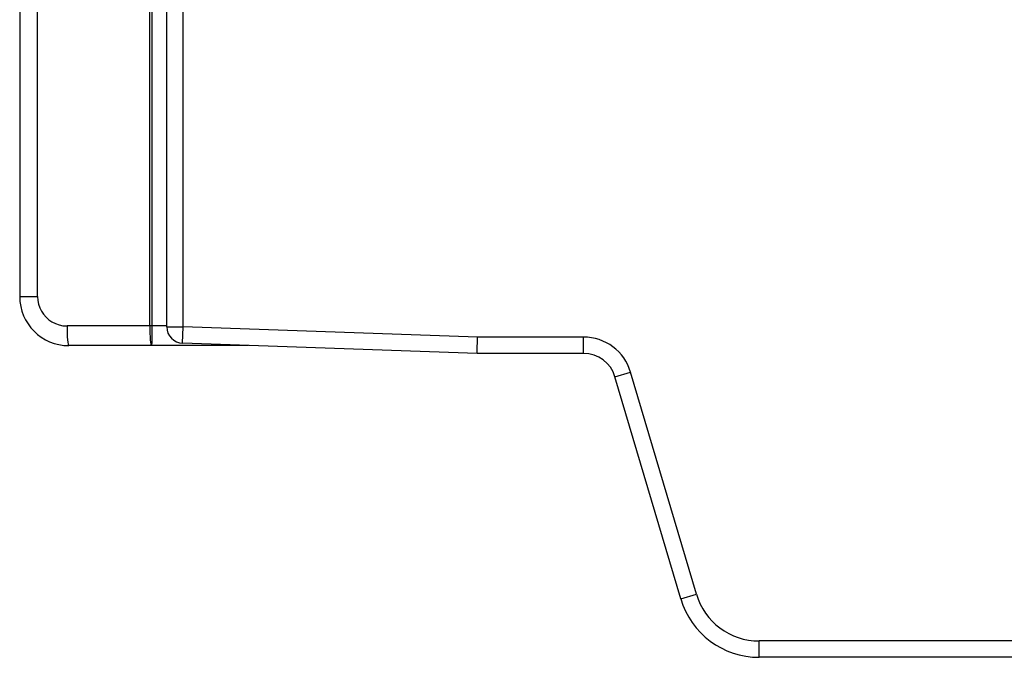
# Model space of a CAD drawing. Header units: millimetres. Extents: x -728 to -141, y -62 to 525.
# Tile 14 of 186: x -720 to -660, y 162 to 201. Entities that reach past the tile are written whole.
import ezdxf

# ---------------------------------------------------------------- set-up
doc = ezdxf.new("R2010")
doc.units = ezdxf.units.MM
doc.header["$LTSCALE"] = 23.1
doc.layers.add('R912005502_AM_0', color=7, linetype='CONTINUOUS')

msp = doc.modelspace()

# ---------------------------------------------------------------- linework, layer by layer
at = {"layer": 'R912005502_AM_0', "color": 7}
for p, q in [((-711.276, 181.941), (-711.276, 305.912)), ((-710.276, 181.941), (-710.276, 305.712)), ((-712.319, 181.992), (-712.319, 229.455)), ((-712.188, 229.458), (-712.188, 181.992)), ((-720.276, 225.271), (-720.276, 183.792)), ((-719.18, 183.792), (-719.18, 225.271)), ((-720.276, 183.792), (-719.18, 183.792)), ((-711.276, 181.992), (-717.38, 181.992)), ((-711.276, 181.941), (-710.276, 181.941)), ((-710.311, 180.942), (-710.276, 181.941)), ((-692.258, 181.312), (-710.276, 181.941)), ((-706.276, 180.792), (-717.276, 180.792)), ((-692.276, 180.312), (-710.311, 180.942)), ((-692.274, 180.388), (-692.258, 181.312)), ((-685.769, 181.312), (-692.258, 181.312)), ((-685.769, 180.312), (-685.769, 181.312)), ((-692.276, 180.312), (-692.274, 180.388)), ((-685.769, 180.312), (-692.276, 180.312)), ((-683.852, 178.88), (-682.893, 179.164)), ((-678.868, 165.576), (-682.893, 179.164)), ((-679.827, 165.292), (-683.852, 178.88)), ((-679.827, 165.292), (-678.868, 165.576)), ((-614.276, 162.712), (-675.032, 162.712)), ((-675.032, 161.712), (-675.032, 162.712)), ((-614.276, 161.712), (-675.032, 161.712))]:
    msp.add_line(p, q, dxfattribs=at)
for points in [[(-719.18, 183.792), (-719.165, 183.558), (-719.12, 183.332), (-719.046, 183.111), (-718.945, 182.902), (-718.817, 182.707), (-718.665, 182.531), (-718.492, 182.376), (-718.3, 182.244), (-718.09, 182.138), (-717.865, 182.058), (-717.629, 182.01), (-717.38, 181.992)], [(-717.38, 181.992), (-717.378, 181.758), (-717.372, 181.533), (-717.363, 181.325), (-717.35, 181.143), (-717.334, 180.994), (-717.316, 180.883), (-717.296, 180.815), (-717.276, 180.792)], [(-712.319, 181.992), (-712.317, 181.758), (-712.311, 181.533), (-712.301, 181.325), (-712.288, 181.143), (-712.273, 180.994), (-712.255, 180.883), (-712.235, 180.815), (-712.215, 180.792)], [(-712.188, 181.992), (-712.189, 181.758), (-712.19, 181.532), (-712.192, 181.325), (-712.194, 181.143), (-712.197, 180.994)], [(-712.197, 180.994), (-712.201, 180.815), (-712.201, 180.792)]]:
    msp.add_lwpolyline(points, dxfattribs=at)
for centre, radius, start, end in [((-717.276, 183.792), 3, 180, 270), ((-710.276, 181.941), 1, 180, 268), ((-685.769, 178.312), 3, 16.5, 90), ((-685.769, 178.312), 2, 16.5, 90), ((-675.032, 166.712), 5, 196.5, 270), ((-675.032, 166.712), 4, 196.5, 270)]:
    msp.add_arc(centre, radius, start, end, dxfattribs=at)

doc.saveas('drawing.dxf')
